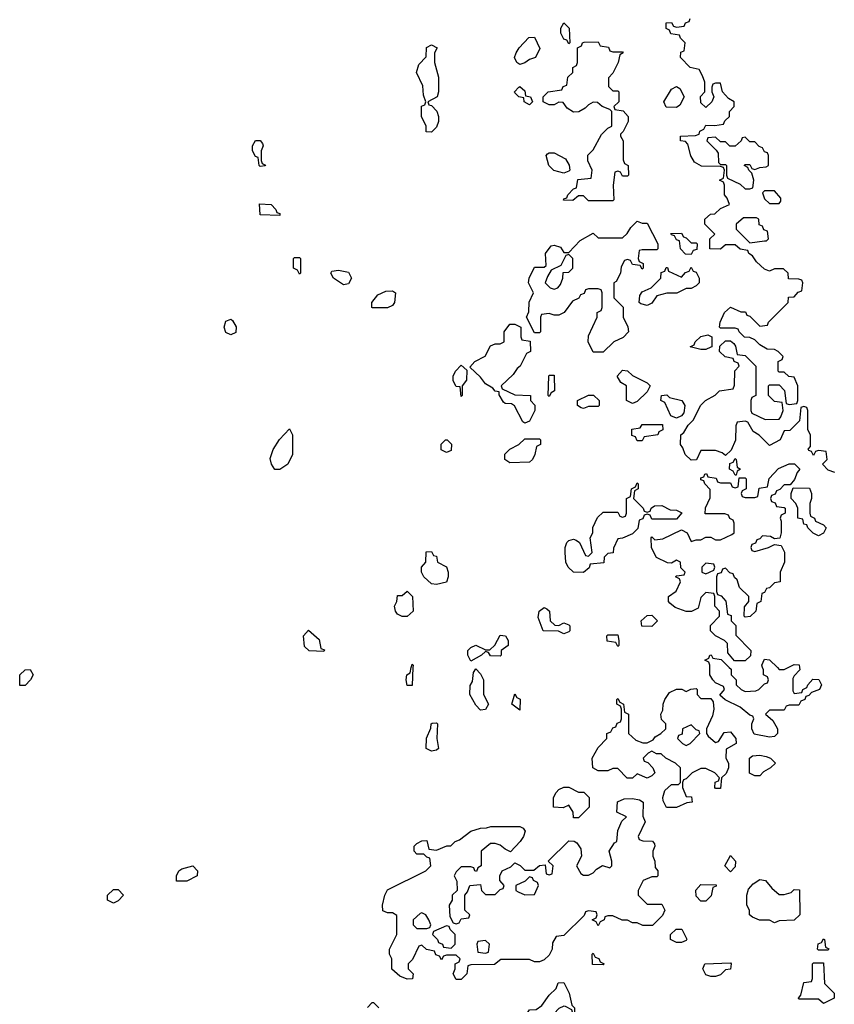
# Model space of a CAD drawing. Header units: inches. Extents: x 2735672 to 2903319, y 894031 to 1029782.
# Tile 50 of 167: x 2769487 to 2772815, y 1018625 to 1022645. Entities that reach past the tile are written whole.
import ezdxf

# ---------------------------------------------------------------- set-up
doc = ezdxf.new("R2010")
doc.units = ezdxf.units.IN
doc.header["$MEASUREMENT"] = 0
for name, color, linetype in [('C7061', 7, 'Continuous'), ('C7071', 7, 'Continuous'), ('C7072', 7, 'Continuous')]:
    doc.layers.add(name, color=color, linetype=linetype)

msp = doc.modelspace()

# ---------------------------------------------------------------- linework, layer by layer
at = {"layer": 'C7061', "color": 4, "elevation": 16}
for points in [[(2769510, 1019926), (2769487.3, 1019927.3), (2769488, 1019970), (2769509.1, 1019990.9), (2769530, 1019992), (2769542, 1019970), (2769532, 1019950)], [(2769870, 1019038), (2769846, 1019050), (2769846, 1019070), (2769870, 1019094), (2769890, 1019094), (2769912, 1019070), (2769890, 1019048)]]:
    msp.add_lwpolyline(points, close=True, dxfattribs=at)
at = {"layer": 'C7071', "color": 4, "elevation": 16}
for points in [[(2771093.5, 1020000), (2771090, 1019926), (2771070, 1019926), (2771066, 1019950), (2771068, 1019970), (2771082, 1019978), (2771086.9, 1020000)], [(2772672.7, 1020000), (2772674, 1019990), (2772650, 1019966), (2772645.4, 1019954.6), (2772644.7, 1019904.7), (2772650, 1019894), (2772682, 1019898), (2772686, 1019910), (2772702, 1019918), (2772706, 1019930), (2772727.3, 1019952.7), (2772751.3, 1019951.3), (2772762, 1019930), (2772754, 1019910), (2772722, 1019898), (2772710, 1019886), (2772698, 1019882), (2772694, 1019870), (2772678, 1019862), (2772670, 1019846), (2772630, 1019846), (2772618, 1019842), (2772610, 1019826), (2772550, 1019826), (2772534, 1019810), (2772563.6, 1019783.6), (2772582, 1019750), (2772582, 1019730), (2772570, 1019718), (2772550, 1019715.3), (2772487.3, 1019727.3), (2772478, 1019750), (2772478, 1019770), (2772486, 1019790), (2772482, 1019802), (2772470, 1019806), (2772430, 1019838), (2772368.4, 1019868.4), (2772347.3, 1019887.3), (2772366, 1019910), (2772362, 1019922), (2772330, 1019938), (2772318, 1019950), (2772306, 1019970), (2772306, 1020000)], [(2772385.3, 1020000), (2772392.7, 1019992.7), (2772394, 1019970), (2772414, 1019950), (2772414, 1019930), (2772434, 1019910), (2772450, 1019902), (2772494.6, 1019905.4), (2772506, 1019910), (2772530, 1019934), (2772542, 1019938), (2772546, 1019950), (2772542, 1019962), (2772526, 1019970), (2772526, 1019990), (2772522, 1020000)], [(2772582, 1020000), (2772590, 1019992), (2772610, 1019992), (2772626, 1020000)], [(2770908.4, 1018611.6), (2770927.3, 1018632.7), (2770932.7, 1018632.7), (2770954, 1018610)]]:
    msp.add_lwpolyline(points, dxfattribs=at)
for points in [[(2771370, 1019826), (2771350, 1019846), (2771326, 1019890), (2771327.3, 1019927.3), (2771336.4, 1019943.6), (2771340.4, 1019979.6), (2771350, 1019994), (2771370, 1019974), (2771382, 1019950), (2771382, 1019890), (2771402, 1019850), (2771390, 1019828)], [(2771530, 1019826), (2771498, 1019850), (2771510, 1019892), (2771518, 1019878), (2771531.1, 1019871.1)], [(2772270, 1019874), (2772310, 1019874), (2772319.6, 1019859.6), (2772322, 1019830), (2772316.9, 1019803.1), (2772292, 1019750), (2772292, 1019730), (2772299.6, 1019719.6), (2772330, 1019694), (2772342, 1019698), (2772364.7, 1019735.3), (2772390, 1019738), (2772412, 1019710), (2772414, 1019690), (2772372.7, 1019667.3), (2772372, 1019630), (2772382, 1019610), (2772382, 1019590), (2772372.7, 1019567.3), (2772354, 1019550), (2772350, 1019506), (2772330, 1019506), (2772326, 1019510), (2772328.4, 1019531.6), (2772342, 1019538), (2772346, 1019550), (2772326, 1019570), (2772290, 1019588), (2772270, 1019588), (2772234, 1019570), (2772210, 1019546), (2772198, 1019542), (2772194, 1019530), (2772194, 1019510), (2772210, 1019474), (2772232, 1019472), (2772234, 1019450), (2772212.7, 1019447.3), (2772170, 1019428), (2772128.9, 1019428.9), (2772115.3, 1019455.3), (2772114, 1019470), (2772122.7, 1019497.3), (2772150, 1019522), (2772178, 1019522), (2772186, 1019530), (2772186, 1019590), (2772166, 1019610), (2772126, 1019630), (2772107.3, 1019647.3), (2772088, 1019648), (2772070, 1019658), (2772054, 1019650), (2772034, 1019630), (2772038, 1019618), (2772052.7, 1019612.7), (2772074, 1019590), (2772082, 1019570), (2772070, 1019558), (2772050, 1019548), (2772010, 1019566), (2771990, 1019548), (2771968.9, 1019548.9), (2771930, 1019588), (2771910, 1019588), (2771890, 1019578), (2771850, 1019578), (2771828, 1019590), (2771826, 1019630), (2771850, 1019674), (2771886, 1019710), (2771886, 1019730), (2771902, 1019738), (2771910, 1019754), (2771922, 1019758), (2771927.3, 1019772.7), (2771942, 1019778), (2771946, 1019790), (2771946, 1019830), (2771942, 1019842), (2771926, 1019850), (2771926, 1019870), (2771930, 1019874), (2771938, 1019858), (2771954, 1019850), (2771958, 1019818), (2771974, 1019810), (2771974, 1019730), (2772003.6, 1019703.6), (2772032.7, 1019692.7), (2772050, 1019692), (2772074.6, 1019705.4), (2772083.1, 1019716.9), (2772106, 1019730), (2772126, 1019750), (2772126, 1019770), (2772108.4, 1019788.4), (2772106, 1019810), (2772114.6, 1019825.4), (2772115.3, 1019850), (2772122, 1019870), (2772142, 1019898), (2772170, 1019912), (2772191.6, 1019911.6), (2772210, 1019902), (2772228.4, 1019911.6), (2772250, 1019914), (2772254, 1019910), (2772254, 1019890)], [(2771170, 1019658), (2771148, 1019670), (2771148.9, 1019711.1), (2771167.3, 1019752.7), (2771168, 1019770), (2771172.7, 1019772.7), (2771190, 1019774), (2771194, 1019770), (2771191.3, 1019710), (2771198, 1019670), (2771190, 1019662)], [(2772230, 1019766), (2772194, 1019750), (2772192.7, 1019727.3), (2772178, 1019722), (2772174, 1019710), (2772194, 1019690), (2772210, 1019682), (2772226, 1019690), (2772266, 1019730), (2772262, 1019742), (2772250, 1019746)], [(2772490, 1019558), (2772468.4, 1019568.4), (2772468, 1019630), (2772480.4, 1019639.6), (2772510, 1019642), (2772536.9, 1019636.9), (2772554, 1019630), (2772574, 1019610), (2772554, 1019590), (2772525.4, 1019574.6), (2772510, 1019558)], [(2771770, 1019491.3), (2771791.6, 1019491.6), (2771814, 1019470), (2771814, 1019430), (2771770, 1019386), (2771750, 1019386), (2771748, 1019410), (2771730, 1019438), (2771707.3, 1019427.3), (2771668, 1019430), (2771668, 1019470), (2771678, 1019490), (2771690, 1019502), (2771710, 1019511.3), (2771730, 1019511.3)], [(2772050, 1019034), (2772110, 1019034), (2772122, 1019010), (2772112.7, 1018987.3), (2772072.7, 1018947.3), (2772032.7, 1018947.3), (2772010, 1018958), (2771990, 1018958), (2771970, 1018968), (2771948.4, 1018968.4), (2771910, 1018986), (2771890, 1018986), (2771878, 1018982), (2771874, 1018970), (2771858, 1018962), (2771850, 1018946), (2771842, 1018962), (2771826, 1018970), (2771842, 1018978), (2771846, 1018990), (2771842, 1019002), (2771810, 1019006), (2771798, 1019002), (2771792.7, 1018987.3), (2771710, 1018906), (2771678, 1018902), (2771663.6, 1018876.4), (2771662, 1018850), (2771650, 1018826), (2771630, 1018806), (2771610, 1018798), (2771590, 1018798), (2771570, 1018808), (2771452.7, 1018807.3), (2771427.3, 1018787.3), (2771330, 1018786), (2771318, 1018782), (2771314, 1018750), (2771290, 1018726), (2771270, 1018726), (2771258, 1018750), (2771266, 1018770), (2771266, 1018790), (2771282, 1018798), (2771286, 1018810), (2771270, 1018826), (2771230, 1018826), (2771218, 1018822), (2771210, 1018806), (2771202, 1018822), (2771187.3, 1018827.3), (2771182, 1018842), (2771148.4, 1018848.4), (2771130, 1018866), (2771118, 1018862), (2771091.6, 1018808.4), (2771074, 1018790), (2771074, 1018770), (2771094, 1018750), (2771091.3, 1018728.7), (2771070, 1018728), (2771040.4, 1018740.4), (2771008, 1018768), (2771008, 1018810), (2770998, 1018830), (2770998, 1018850), (2771028, 1018910), (2771027.3, 1018987.3), (2771010, 1018998), (2770990, 1018998), (2770970, 1019006), (2770968.7, 1019030), (2770979, 1019070), (2770990, 1019092), (2771146, 1019170), (2771166, 1019190), (2771162, 1019222), (2771150, 1019226), (2771138, 1019238), (2771110, 1019238), (2771098, 1019250), (2771098, 1019270), (2771110, 1019282), (2771130, 1019292), (2771150, 1019294), (2771158, 1019258), (2771190, 1019254), (2771232, 1019272), (2771248, 1019272), (2771266, 1019290), (2771283.1, 1019296.9), (2771330, 1019331.3), (2771370, 1019344.7), (2771394.6, 1019345.4), (2771411.6, 1019351.6), (2771530, 1019351.3), (2771543.6, 1019343.6), (2771551.6, 1019331.6), (2771544.7, 1019310), (2771530.9, 1019289.1), (2771492.7, 1019247.3), (2771470, 1019258), (2771450, 1019275.3), (2771430, 1019282), (2771410, 1019282), (2771372, 1019250), (2771372, 1019190), (2771358, 1019182), (2771352.7, 1019167.3), (2771346, 1019170), (2771342, 1019182), (2771330, 1019186), (2771290, 1019186), (2771270, 1019166), (2771262, 1019150), (2771272.7, 1019127.3), (2771274, 1019090), (2771254, 1019070), (2771254, 1019050), (2771242, 1019030), (2771243.6, 1018983.6), (2771258, 1018958), (2771270, 1018954), (2771282, 1018958), (2771290, 1018974), (2771322, 1018978), (2771326, 1018990), (2771306, 1019010), (2771306, 1019070), (2771316.4, 1019083.6), (2771326, 1019110), (2771370, 1019114), (2771374, 1019090), (2771390, 1019074), (2771430, 1019074), (2771450, 1019094), (2771462, 1019098), (2771466, 1019110), (2771448, 1019130), (2771448, 1019150), (2771458, 1019170), (2771493.6, 1019186.4), (2771510, 1019202), (2771531.1, 1019191.1), (2771550, 1019172), (2771587.3, 1019172.7), (2771610, 1019192), (2771634, 1019194), (2771638, 1019158), (2771650, 1019154), (2771662, 1019158), (2771666, 1019190), (2771646, 1019210), (2771730, 1019292), (2771751.6, 1019291.6), (2771763.6, 1019283.6), (2771779.6, 1019259.6), (2771782, 1019230), (2771762, 1019190), (2771779.6, 1019159.6), (2771790, 1019152), (2771810, 1019152), (2771830, 1019162), (2771843.1, 1019176.9), (2771868.4, 1019191.6), (2771898, 1019182), (2771906, 1019190), (2771906, 1019210), (2771895.3, 1019250), (2771916.4, 1019283.6), (2771926, 1019290), (2771930, 1019334), (2771947.3, 1019372.7), (2771966, 1019390), (2771926, 1019410), (2771928.7, 1019451.3), (2771956.4, 1019463.6), (2771990, 1019464.7), (2772019.6, 1019459.6), (2772034, 1019450), (2772032.7, 1019392.7), (2772042, 1019370), (2772014, 1019310), (2772018, 1019298), (2772032.7, 1019292.7), (2772071.6, 1019291.6), (2772079.6, 1019279.6), (2772082, 1019270), (2772074, 1019250), (2772074, 1019230), (2772082, 1019210), (2772083.6, 1019183.6), (2772094, 1019170), (2772094, 1019150), (2772090, 1019146), (2772070, 1019146), (2772034, 1019130), (2772014, 1019090), (2772014, 1019070)], [(2772390, 1019166), (2772368, 1019190), (2772390, 1019232), (2772411.3, 1019210), (2772410, 1019186)], [(2770127.3, 1019127.3), (2770128, 1019150), (2770138, 1019170), (2770150, 1019178), (2770194, 1019190), (2770214, 1019170), (2770212, 1019150), (2770170, 1019128)], [(2771570, 1019146), (2771551.6, 1019128.4), (2771514, 1019110), (2771514, 1019090), (2771523.6, 1019083.6), (2771550, 1019072), (2771590, 1019074), (2771606, 1019110), (2771602, 1019122), (2771586, 1019130), (2771582, 1019142)], [(2772270, 1019046), (2772250, 1019066), (2772248.4, 1019091.6), (2772270, 1019114), (2772332.7, 1019112.7), (2772332.7, 1019107.3), (2772318, 1019102), (2772311.6, 1019068.4), (2772290, 1019046)], [(2772590, 1019074), (2772610, 1019074), (2772638, 1019082), (2772650, 1019094), (2772672.7, 1019092.7), (2772674, 1018990), (2772650, 1018968), (2772590, 1018966), (2772570, 1018958), (2772550, 1018968), (2772508.9, 1018968.9), (2772480.2, 1018980.2), (2772468, 1018990), (2772468, 1019010), (2772458, 1019030), (2772458, 1019070), (2772464.7, 1019095.3), (2772483.1, 1019116.9), (2772510, 1019134), (2772534, 1019130), (2772559.6, 1019099.6)], [(2771130, 1018998), (2771123.6, 1018996.4), (2771094, 1018970), (2771094, 1018950), (2771110, 1018934), (2771150, 1018934), (2771162, 1018938), (2771166, 1018950), (2771158, 1018970), (2771146, 1018990)], [(2771230, 1018946), (2771178, 1018922), (2771174, 1018910), (2771194, 1018890), (2771198, 1018878), (2771214, 1018870), (2771218, 1018858), (2771250, 1018854), (2771266, 1018870), (2771266, 1018910), (2771246, 1018930), (2771242, 1018942)], [(2772170, 1018878), (2772146, 1018890), (2772146, 1018910), (2772168.4, 1018931.6), (2772191.6, 1018931.6), (2772211.6, 1018891.6), (2772210, 1018886), (2772190, 1018878)], [(2771390, 1018886), (2771358, 1018882), (2771354, 1018870), (2771358, 1018838), (2771390, 1018834), (2771402, 1018838), (2771406, 1018870)], [(2772750, 1018846), (2772746, 1018850), (2772748.4, 1018871.6), (2772762, 1018878), (2772770, 1018892), (2772774, 1018890), (2772778, 1018858), (2772792, 1018852), (2772790, 1018846)], [(2771870, 1018786), (2771827.3, 1018787.3), (2771826, 1018830), (2771830, 1018834), (2771838, 1018818), (2771852.7, 1018812.7), (2771858, 1018798), (2771874, 1018790)], [(2772310, 1018738), (2772290, 1018746), (2772278, 1018770), (2772286, 1018790), (2772390, 1018794), (2772394, 1018790), (2772391.1, 1018768.9), (2772370, 1018766), (2772350, 1018746), (2772330, 1018738)], [(2772770, 1018628), (2772750, 1018646), (2772670, 1018646), (2772668, 1018650), (2772678, 1018662), (2772690, 1018714), (2772722, 1018718), (2772726, 1018730), (2772726, 1018790), (2772730, 1018794), (2772770, 1018794), (2772774, 1018710), (2772814, 1018670), (2772814, 1018650)], [(2771747.3, 1018587.3), (2771742, 1018602), (2771716.4, 1018616.4), (2771710, 1018618), (2771690, 1018608), (2771650, 1018566), (2771630, 1018526), (2771610, 1018518), (2771590, 1018518), (2771568.4, 1018528.4), (2771548.4, 1018571.6), (2771570, 1018602), (2771596.4, 1018603.6), (2771620.4, 1018619.6), (2771650, 1018662), (2771678, 1018690), (2771687.3, 1018712.7), (2771710, 1018714), (2771731.1, 1018671.1), (2771742, 1018622), (2771754, 1018610), (2771754, 1018590)]]:
    msp.add_lwpolyline(points, close=True, dxfattribs=at)
at = {"layer": 'C7072', "color": 4, "elevation": 16}
for points in [[(2772816.4, 1020796.4), (2772790, 1020806), (2772766, 1020830), (2772786, 1020850), (2772782, 1020882), (2772750, 1020886), (2772738, 1020882), (2772730, 1020866), (2772722, 1020882), (2772710, 1020886), (2772708.4, 1020891.6), (2772718, 1020902), (2772718, 1020950), (2772706, 1020970), (2772706, 1021050), (2772702, 1021062), (2772690, 1021066), (2772678, 1021062), (2772672.7, 1021007.3), (2772632.7, 1020967.3), (2772610, 1020966), (2772594, 1020930), (2772550, 1020906), (2772508.4, 1020948.4), (2772483.1, 1020963.1), (2772462, 1021002), (2772450, 1021006), (2772418, 1021002), (2772412.7, 1020987.3), (2772411.6, 1020928.4), (2772392.7, 1020887.3), (2772370, 1020866), (2772356.4, 1020876.4), (2772330, 1020886), (2772270, 1020886), (2772252, 1020848), (2772230, 1020846), (2772206, 1020870), (2772196.4, 1020896.4), (2772186, 1020910), (2772188, 1020950), (2772200.4, 1020959.6), (2772218, 1020990), (2772238, 1021010), (2772268.9, 1021071.1), (2772289.1, 1021090.9), (2772328.4, 1021111.6), (2772346, 1021130), (2772402, 1021138), (2772407.3, 1021152.7), (2772408.4, 1021211.6), (2772426, 1021230), (2772422, 1021242), (2772406, 1021250), (2772402, 1021262), (2772368.4, 1021268.4), (2772346, 1021290), (2772347.3, 1021312.7), (2772370, 1021334), (2772390, 1021334), (2772403.6, 1021323.6), (2772411.6, 1021311.6), (2772418, 1021278), (2772450, 1021274), (2772494, 1021230), (2772494, 1021110), (2772478, 1021102), (2772474, 1021090), (2772474, 1021050), (2772478, 1021038), (2772532.7, 1021012.7), (2772590, 1021014), (2772596.4, 1021023.6), (2772606, 1021050), (2772602, 1021082), (2772570, 1021086), (2772546, 1021110), (2772546, 1021150), (2772550, 1021154), (2772590, 1021154), (2772611.3, 1021131.3), (2772618, 1021078), (2772630, 1021074), (2772662, 1021078), (2772666, 1021090), (2772666, 1021150), (2772650, 1021186), (2772628.4, 1021188.4), (2772610, 1021206), (2772590, 1021206), (2772586, 1021210), (2772586, 1021250), (2772602, 1021258), (2772606, 1021270), (2772586, 1021290), (2772570, 1021298), (2772540.4, 1021300.4), (2772510, 1021318), (2772490, 1021338), (2772470, 1021348), (2772448.4, 1021348.4), (2772426, 1021370), (2772422, 1021382), (2772410, 1021386), (2772350, 1021386), (2772346, 1021390), (2772348, 1021410), (2772366, 1021450), (2772390, 1021471.3), (2772432.7, 1021452.7), (2772451.6, 1021451.6), (2772458, 1021438), (2772470, 1021434), (2772510, 1021394), (2772542, 1021398), (2772546, 1021410), (2772626, 1021490), (2772627.3, 1021512.7), (2772650, 1021514), (2772667.3, 1021532.7), (2772682, 1021538), (2772686, 1021570), (2772682, 1021582), (2772670, 1021586), (2772627.3, 1021587.3), (2772626, 1021610), (2772607.3, 1021627.3), (2772570, 1021628), (2772550, 1021618), (2772530, 1021626), (2772496.4, 1021656.4), (2772480.4, 1021680.4), (2772466, 1021690), (2772462, 1021702), (2772430, 1021708), (2772410, 1021726), (2772370, 1021726), (2772350, 1021708), (2772306, 1021710), (2772306, 1021750), (2772326, 1021770), (2772286, 1021810), (2772286, 1021830), (2772308.4, 1021851.6), (2772327.3, 1021852.7), (2772350, 1021874), (2772386, 1021890), (2772376.4, 1021916.4), (2772366, 1021930), (2772366, 1021970), (2772362, 1021982), (2772346, 1021990), (2772362, 1021998), (2772366, 1022030), (2772362, 1022042), (2772350, 1022046), (2772272.7, 1022047.3), (2772243.1, 1022063.1), (2772228.9, 1022088.9), (2772216.4, 1022136.4), (2772207.3, 1022147.3), (2772186, 1022150), (2772186, 1022170), (2772247.3, 1022172.7), (2772262, 1022178), (2772266, 1022190), (2772282, 1022198), (2772290, 1022214), (2772327.3, 1022212.7), (2772362, 1022218), (2772367.3, 1022232.7), (2772386, 1022250), (2772386, 1022270), (2772406, 1022290), (2772406, 1022310), (2772383.1, 1022323.1), (2772358, 1022350), (2772350, 1022386), (2772330, 1022386), (2772318, 1022382), (2772314, 1022370), (2772314, 1022350), (2772322, 1022330), (2772314, 1022310), (2772290, 1022286), (2772270, 1022306), (2772268.4, 1022331.6), (2772286, 1022350), (2772286, 1022390), (2772276.4, 1022416.4), (2772262, 1022442), (2772226, 1022450), (2772186, 1022490), (2772187.3, 1022512.7), (2772202, 1022518), (2772206, 1022550), (2772186, 1022570), (2772182, 1022582), (2772147.3, 1022587.3), (2772142, 1022602), (2772128.4, 1022608.4), (2772128, 1022632), (2772150, 1022634), (2772158, 1022618), (2772170, 1022614), (2772202, 1022618), (2772207.3, 1022632.7), (2772222, 1022638), (2772226, 1022650)], [(2772306, 1020000), (2772306, 1020010), (2772302, 1020022), (2772286, 1020030), (2772302, 1020038), (2772306, 1020050), (2772311.6, 1020051.6), (2772318, 1020038), (2772352.7, 1020032.7), (2772385.3, 1020000)], [(2771086.9, 1020000), (2771090, 1020014), (2771094, 1020010), (2771093.5, 1020000)], [(2772522, 1020000), (2772518, 1020010), (2772530, 1020034), (2772550, 1020032), (2772582, 1020000)], [(2772626, 1020000), (2772650, 1020012), (2772671.3, 1020011.3), (2772672.7, 1020000)]]:
    msp.add_lwpolyline(points, dxfattribs=at)
for points in [[(2771730, 1022546), (2771722, 1022562), (2771710, 1022566), (2771698, 1022590), (2771698, 1022610), (2771710, 1022632), (2771732, 1022610), (2771734, 1022550)], [(2771530, 1022462), (2771518, 1022470), (2771508, 1022490), (2771515.3, 1022510), (2771528, 1022530), (2771567.3, 1022572.7), (2771590, 1022574), (2771612, 1022528), (2771594, 1022490), (2771570, 1022482), (2771550, 1022468.7)], [(2771170, 1022186), (2771147.3, 1022187.3), (2771148, 1022210), (2771128, 1022250), (2771128, 1022292), (2771142, 1022298), (2771146, 1022310), (2771136.4, 1022336.4), (2771134.6, 1022374.6), (2771108, 1022430), (2771118, 1022462), (2771147.3, 1022492.7), (2771149.1, 1022530.9), (2771170, 1022542), (2771192, 1022530), (2771182, 1022510), (2771182, 1022470), (2771198, 1022410), (2771198, 1022350), (2771192, 1022330), (2771154, 1022310), (2771158, 1022298), (2771170, 1022294), (2771191.3, 1022271.3), (2771198, 1022250), (2771198, 1022230), (2771190, 1022206)], [(2771910, 1022514), (2771950, 1022514), (2771952, 1022510), (2771938, 1022502), (2771932, 1022470), (2771910, 1022426), (2771892.7, 1022407.3), (2771892.7, 1022372.7), (2771910, 1022354), (2771930, 1022354), (2771934, 1022350), (2771934, 1022310), (2771914, 1022290), (2771918, 1022278), (2771952.7, 1022272.7), (2771972, 1022250), (2771972, 1022230), (2771951.6, 1022188.4), (2771942, 1022178), (2771942, 1022170), (2771952, 1022150), (2771952.7, 1022072.7), (2771958, 1022058), (2771972, 1022050), (2771974, 1022010), (2771970, 1022006), (2771950, 1022006), (2771942, 1022022), (2771930, 1022026), (2771918, 1022022), (2771912, 1021970), (2771914, 1021910), (2771910, 1021906), (2771810, 1021906), (2771790, 1021926), (2771770, 1021926), (2771747.3, 1021907.3), (2771708, 1021908), (2771710, 1021914), (2771722, 1021918), (2771726, 1021930), (2771750, 1021954), (2771762, 1021958), (2771767.3, 1021992.7), (2771822, 1021998), (2771826, 1022030), (2771808.4, 1022068.4), (2771808.4, 1022091.6), (2771830, 1022114), (2771863.1, 1022176.9), (2771890, 1022202), (2771906, 1022210), (2771906, 1022270), (2771898, 1022278), (2771866, 1022290), (2771847.3, 1022307.3), (2771830, 1022308), (2771810, 1022298), (2771796.9, 1022283.1), (2771771.6, 1022268.4), (2771750, 1022268), (2771723.1, 1022283.1), (2771707.3, 1022307.3), (2771690, 1022308), (2771670, 1022298), (2771650, 1022298), (2771626, 1022310), (2771626, 1022330), (2771646, 1022350), (2771702, 1022358), (2771707.3, 1022372.7), (2771722, 1022378), (2771726, 1022410), (2771746, 1022430), (2771746, 1022450), (2771762, 1022458), (2771766, 1022470), (2771766, 1022530), (2771782, 1022538), (2771786, 1022550), (2771792.7, 1022552.7), (2771850, 1022554), (2771858, 1022538), (2771892.7, 1022532.7), (2771898, 1022518)], [(2771570, 1022298), (2771548, 1022310), (2771546, 1022326), (2771526, 1022330), (2771510, 1022346), (2771508, 1022350), (2771526, 1022370), (2771530, 1022372), (2771550, 1022354), (2771554, 1022334), (2771574, 1022330), (2771582, 1022310)], [(2772170, 1022286), (2772128, 1022288), (2772118, 1022310), (2772150, 1022362), (2772170, 1022372), (2772183.6, 1022363.6), (2772202, 1022330), (2772183.6, 1022296.4)], [(2772450, 1022166), (2772438, 1022162), (2772434, 1022150), (2772410, 1022128), (2772388.4, 1022128.4), (2772370, 1022146), (2772350, 1022146), (2772330, 1022166), (2772298, 1022162), (2772294, 1022150), (2772332.7, 1022112.7), (2772339.6, 1022099.6), (2772342, 1022062), (2772350, 1022054), (2772370, 1022054), (2772374, 1022050), (2772374, 1022010), (2772378, 1021998), (2772430, 1021974), (2772450, 1021954), (2772470, 1021954), (2772482, 1021958), (2772486, 1021990), (2772478, 1022018), (2772466, 1022030), (2772462, 1022042), (2772446, 1022050), (2772450, 1022054), (2772470, 1022054), (2772478, 1022038), (2772490, 1022034), (2772510, 1022042), (2772536.4, 1022043.6), (2772546, 1022050), (2772546, 1022090), (2772542, 1022102), (2772530, 1022106), (2772522, 1022122), (2772507.3, 1022127.3), (2772490, 1022146), (2772470, 1022146)], [(2770470, 1022046), (2770466, 1022050), (2770462, 1022082), (2770450, 1022086), (2770438, 1022110), (2770438, 1022130), (2770450, 1022152), (2770470, 1022152), (2770479.6, 1022139.6), (2770482, 1022130), (2770474, 1022110), (2770474, 1022070), (2770478, 1022058), (2770491.6, 1022051.6), (2770490, 1022048)], [(2771710, 1022018), (2771669.3, 1022029.3), (2771648.7, 1022050), (2771638, 1022090), (2771643.1, 1022096.9), (2771650, 1022102), (2771670, 1022102), (2771716.9, 1022076.9), (2771731.6, 1022051.6), (2771734, 1022030), (2771730, 1022026)], [(2772570, 1021946), (2772530, 1021946), (2772522, 1021938), (2772530, 1021914), (2772550, 1021894), (2772590, 1021894), (2772596.4, 1021903.6), (2772596.4, 1021916.4)], [(2770550, 1021846), (2770470, 1021848), (2770467.3, 1021892.7), (2770514, 1021890), (2770534, 1021870), (2770538, 1021858), (2770550, 1021854)], [(2772030, 1021814), (2772050, 1021814), (2772094, 1021730), (2772094, 1021710), (2772090, 1021706), (2772030, 1021706), (2772018, 1021702), (2772014, 1021670), (2772018, 1021658), (2772034, 1021650), (2772034, 1021630), (2772030, 1021626), (2772022, 1021642), (2771990, 1021646), (2771982, 1021662), (2771970, 1021666), (2771958, 1021662), (2771943.6, 1021636.4), (2771942, 1021610), (2771923.6, 1021576.4), (2771914, 1021570), (2771914, 1021510), (2771951.6, 1021471.6), (2771952, 1021430), (2771971.6, 1021391.6), (2771974, 1021370), (2771952.7, 1021347.3), (2771914, 1021330), (2771870, 1021288), (2771830, 1021288), (2771809, 1021330), (2771810, 1021354), (2771846, 1021430), (2771846, 1021450), (2771862, 1021458), (2771866, 1021470), (2771866, 1021530), (2771862, 1021542), (2771850, 1021546), (2771810, 1021546), (2771798, 1021542), (2771792.7, 1021527.3), (2771778, 1021522), (2771771.6, 1021508.4), (2771744.7, 1021495.3), (2771711.1, 1021448.9), (2771690, 1021438), (2771670, 1021438), (2771650, 1021446), (2771618, 1021442), (2771614, 1021430), (2771614, 1021370), (2771610, 1021366), (2771590, 1021366), (2771558, 1021430), (2771567.3, 1021452.7), (2771568.9, 1021491.1), (2771586, 1021530), (2771566, 1021570), (2771568, 1021590), (2771590, 1021634), (2771630, 1021634), (2771638, 1021642), (2771635.3, 1021690), (2771658, 1021722), (2771670, 1021724.7), (2771696, 1021716), (2771710, 1021694), (2771730, 1021694), (2771776.4, 1021743.6), (2771830, 1021774), (2771850, 1021754), (2771950, 1021754), (2771968.4, 1021771.6), (2771983.1, 1021796.9), (2772010, 1021822)], [(2772496.4, 1021836.4), (2772443.6, 1021836.4), (2772414, 1021810), (2772414, 1021790), (2772470, 1021734), (2772530, 1021742), (2772538, 1021742), (2772546, 1021750), (2772542, 1021782), (2772527.3, 1021787.3), (2772522, 1021802), (2772507.3, 1021807.3), (2772506, 1021830)], [(2772230, 1021734), (2772250, 1021734), (2772254, 1021730), (2772252.7, 1021707.3), (2772238, 1021702), (2772230, 1021686), (2772207.3, 1021687.3), (2772186, 1021710), (2772182, 1021742), (2772170, 1021746), (2772162, 1021762), (2772150, 1021766), (2772147.3, 1021772.7), (2772190, 1021774), (2772198, 1021758), (2772210, 1021754)], [(2771730, 1021686), (2771718, 1021682), (2771698, 1021642), (2771658, 1021622), (2771643.6, 1021596.4), (2771634, 1021570), (2771654, 1021550), (2771670, 1021544.7), (2771686, 1021550), (2771696.4, 1021563.6), (2771706, 1021590), (2771707.3, 1021612.7), (2771730, 1021614), (2771746, 1021630), (2771746, 1021670)], [(2770630, 1021606), (2770622, 1021622), (2770606, 1021630), (2770606, 1021670), (2770610, 1021674), (2770630, 1021674), (2770634, 1021670), (2770634, 1021610)], [(2770810, 1021562), (2770769.1, 1021589.1), (2770758, 1021610), (2770762, 1021618), (2770790, 1021622), (2770830, 1021614), (2770842, 1021590), (2770830, 1021566)], [(2772050, 1021478), (2772024.7, 1021484.7), (2772018, 1021490), (2772020.4, 1021519.6), (2772030, 1021534), (2772066, 1021550), (2772106, 1021590), (2772107.3, 1021612.7), (2772122, 1021618), (2772127.3, 1021632.7), (2772132.7, 1021632.7), (2772138, 1021618), (2772190, 1021594), (2772207.3, 1021612.7), (2772222, 1021618), (2772230, 1021634), (2772238, 1021618), (2772250, 1021614), (2772262, 1021590), (2772262, 1021570), (2772250, 1021558), (2772230, 1021548), (2772210, 1021548), (2772171.6, 1021528.4), (2772130, 1021528), (2772090, 1021518), (2772070, 1021488)], [(2770990, 1021468), (2770928.9, 1021468.9), (2770926, 1021470), (2770926, 1021490), (2770950, 1021522), (2770983.1, 1021536.9), (2771010, 1021538), (2771022, 1021530), (2771018, 1021490), (2771010, 1021478)], [(2770350, 1021358), (2770330, 1021368), (2770322, 1021390), (2770330, 1021414), (2770350, 1021422), (2770356.9, 1021416.9), (2770371.1, 1021391.1), (2770370, 1021368)], [(2771550, 1020998), (2771543.1, 1021003.1), (2771508.4, 1021068.4), (2771496.4, 1021076.4), (2771470, 1021078), (2771463.1, 1021083.1), (2771446, 1021114), (2771446, 1021126), (2771430, 1021128), (2771420.4, 1021140.4), (2771390, 1021158), (2771370, 1021186), (2771326, 1021226), (2771346, 1021250), (2771388.4, 1021271.6), (2771410, 1021314), (2771430, 1021322), (2771450, 1021322), (2771466, 1021330), (2771466, 1021370), (2771490, 1021402), (2771510, 1021402), (2771534, 1021390), (2771534, 1021350), (2771538, 1021338), (2771572.7, 1021332.7), (2771574, 1021290), (2771558, 1021282), (2771532, 1021230), (2771519.6, 1021220.4), (2771503.6, 1021196.4), (2771454, 1021150), (2771458, 1021138), (2771510, 1021114), (2771574, 1021110), (2771574, 1021090), (2771591.6, 1021071.6), (2771592, 1021050), (2771570, 1021006)], [(2772270, 1021298), (2772226, 1021310), (2772242, 1021318), (2772246, 1021330), (2772270, 1021352), (2772298, 1021358), (2772314, 1021350), (2772314, 1021310), (2772310, 1021308), (2772290, 1021298)], [(2771290, 1021106), (2771286, 1021146), (2771270, 1021148), (2771258, 1021170), (2771258, 1021190), (2771268, 1021210), (2771290, 1021234), (2771314, 1021214), (2771312.7, 1021172.7), (2771294, 1021150), (2771294, 1021110)], [(2771990, 1021078), (2771966, 1021090), (2771966, 1021150), (2771943.1, 1021163.1), (2771928, 1021190), (2771950, 1021214), (2771970, 1021212), (2771990, 1021192), (2772050, 1021162), (2772062, 1021150), (2772050, 1021126), (2772010, 1021086)], [(2771650, 1021106), (2771646, 1021110), (2771648, 1021190), (2771650, 1021194), (2771670, 1021194), (2771672, 1021130), (2771658, 1021122)], [(2771790, 1021058), (2771780.4, 1021060.4), (2771766, 1021070), (2771766, 1021090), (2771810, 1021112), (2771831.6, 1021111.6), (2771854, 1021090), (2771854, 1021070), (2771850, 1021066), (2771810, 1021066)], [(2772170, 1021018), (2772147.3, 1021027.3), (2772122, 1021082), (2772106, 1021090), (2772108.7, 1021111.3), (2772130, 1021114), (2772142, 1021102), (2772192, 1021090), (2772204.7, 1021070), (2772199.6, 1021040.4), (2772190, 1021028)], [(2770550, 1020808.7), (2770528.9, 1020808.9), (2770515.3, 1020830), (2770510, 1020854), (2770522, 1020890), (2770548.4, 1020931.6), (2770590, 1020974), (2770602, 1020950), (2770602, 1020870), (2770582, 1020830)], [(2772010, 1020926), (2772002, 1020942), (2771987.3, 1020947.3), (2771987.3, 1020972.7), (2772022, 1020978), (2772030, 1020992), (2772112.7, 1020992.7), (2772114, 1020970), (2772098, 1020962), (2772094, 1020950), (2772038, 1020942), (2772030, 1020926)], [(2771230, 1020878), (2771209.1, 1020889.1), (2771208.4, 1020911.6), (2771226, 1020930), (2771234, 1020930), (2771251.6, 1020911.6), (2771250, 1020886)], [(2771490, 1020835.3), (2771469.2, 1020850), (2771469.2, 1020870.8), (2771489.1, 1020890.9), (2771526, 1020910), (2771550, 1020934), (2771610, 1020934), (2771614, 1020930), (2771614, 1020910), (2771598, 1020902), (2771592, 1020870), (2771582, 1020850), (2771570, 1020838)], [(2772410, 1020786), (2772402, 1020802), (2772386, 1020810), (2772387.3, 1020832.7), (2772402, 1020838), (2772410, 1020854), (2772414, 1020850), (2772418, 1020818), (2772432, 1020810), (2772418, 1020802), (2772414, 1020786)], [(2772570, 1020526), (2772554.6, 1020534.6), (2772522, 1020538), (2772510, 1020526), (2772498, 1020522), (2772492.7, 1020507.3), (2772478, 1020502), (2772474, 1020490), (2772478, 1020478), (2772490, 1020474), (2772546, 1020490), (2772570, 1020502), (2772598, 1020498), (2772611.1, 1020471.1), (2772611.3, 1020430), (2772594, 1020390), (2772594, 1020350), (2772570, 1020346), (2772550, 1020326), (2772538, 1020322), (2772530, 1020306), (2772518, 1020302), (2772514, 1020270), (2772498, 1020262), (2772494, 1020230), (2772471.6, 1020208.4), (2772450, 1020206), (2772446, 1020210), (2772447.3, 1020247.3), (2772466, 1020270), (2772466, 1020290), (2772427.3, 1020327.3), (2772418, 1020358), (2772407.3, 1020367.3), (2772402, 1020382), (2772387.3, 1020387.3), (2772370, 1020406), (2772358, 1020402), (2772352.7, 1020387.3), (2772338, 1020382), (2772334, 1020370), (2772334, 1020310), (2772338, 1020298), (2772352.7, 1020292.7), (2772371.6, 1020271.6), (2772378, 1020218), (2772392.7, 1020212.7), (2772394, 1020190), (2772412, 1020172), (2772412.7, 1020132.7), (2772474, 1020070), (2772472.7, 1020047.3), (2772450, 1020028), (2772407.3, 1020027.3), (2772380.4, 1020060.4), (2772378, 1020098), (2772366, 1020110), (2772328.9, 1020128.9), (2772308.7, 1020150), (2772308.4, 1020171.6), (2772346, 1020210), (2772346, 1020230), (2772326, 1020250), (2772326, 1020290), (2772322, 1020302), (2772290, 1020306), (2772270, 1020286), (2772258, 1020242), (2772231.3, 1020228.7), (2772210, 1020229), (2772165.2, 1020245.2), (2772143.1, 1020263.1), (2772138, 1020270), (2772138, 1020290), (2772168.4, 1020311.6), (2772186, 1020350), (2772182, 1020362), (2772166, 1020370), (2772170, 1020374), (2772202, 1020378), (2772206, 1020390), (2772187.3, 1020407.3), (2772186, 1020430), (2772170, 1020438), (2772150, 1020426), (2772132.7, 1020427.3), (2772088.9, 1020448.9), (2772068.4, 1020488.4), (2772066, 1020530), (2772070, 1020534), (2772082, 1020522), (2772114.6, 1020525.4), (2772190, 1020562), (2772214, 1020550), (2772230, 1020514), (2772250, 1020522), (2772270, 1020522), (2772290, 1020532), (2772310, 1020532), (2772330, 1020522), (2772350, 1020522), (2772396.4, 1020543.6), (2772406, 1020550), (2772406, 1020590), (2772402, 1020602), (2772388, 1020608), (2772382, 1020622), (2772367.3, 1020627.3), (2772287.3, 1020627.3), (2772288.4, 1020651.6), (2772307.3, 1020692.7), (2772307.3, 1020727.3), (2772286, 1020750), (2772282, 1020762), (2772270, 1020766), (2772270, 1020774), (2772282, 1020778), (2772286, 1020790), (2772292, 1020792), (2772298, 1020778), (2772332.7, 1020772.7), (2772338, 1020758), (2772350, 1020754), (2772390, 1020754), (2772398, 1020738), (2772410, 1020734), (2772422, 1020738), (2772426, 1020774), (2772450, 1020774), (2772454, 1020770), (2772454, 1020730), (2772438, 1020722), (2772434, 1020710), (2772438, 1020698), (2772450, 1020694), (2772490, 1020694), (2772502, 1020698), (2772507.3, 1020732.7), (2772542, 1020738), (2772548.4, 1020771.6), (2772587.3, 1020812.7), (2772630, 1020832), (2772651.6, 1020831.6), (2772674, 1020810), (2772663.6, 1020796.4), (2772652.7, 1020767.3), (2772634, 1020746), (2772610, 1020746), (2772592.7, 1020727.3), (2772578, 1020722), (2772572.7, 1020707.3), (2772558, 1020702), (2772554, 1020690), (2772558, 1020678), (2772572.7, 1020672.7), (2772578, 1020658), (2772610, 1020654), (2772614, 1020650), (2772614, 1020630), (2772598, 1020622), (2772594, 1020610), (2772598, 1020598), (2772598, 1020550), (2772592, 1020528)], [(2772050, 1020634), (2772062, 1020638), (2772066, 1020650), (2772080.4, 1020659.6), (2772110, 1020662), (2772143.6, 1020643.6), (2772170, 1020642), (2772192, 1020632), (2772170, 1020606), (2772070, 1020606), (2772062, 1020622), (2772050, 1020626), (2772038, 1020622), (2772032.7, 1020607.3), (2772018, 1020602), (2772012.7, 1020567.3), (2771990, 1020546), (2771950, 1020528), (2771930, 1020526), (2771912.7, 1020487.3), (2771911.6, 1020468.4), (2771890, 1020466), (2771874, 1020450), (2771872.7, 1020427.3), (2771818, 1020422), (2771812.7, 1020407.3), (2771790, 1020388), (2771750, 1020388.7), (2771728, 1020410), (2771718, 1020430), (2771715.3, 1020470), (2771715.3, 1020490), (2771722, 1020510), (2771730, 1020518), (2771750, 1020524.7), (2771759.8, 1020519.8), (2771774, 1020510), (2771798, 1020458), (2771810, 1020454), (2771826, 1020470), (2771818, 1020530), (2771828, 1020550), (2771828.4, 1020571.6), (2771847.3, 1020612.7), (2771870, 1020634), (2771930, 1020634), (2771938, 1020618), (2771950, 1020614), (2771962, 1020618), (2771966, 1020630), (2771966, 1020690), (2771982, 1020698), (2771986, 1020730), (2772002, 1020738), (2772010, 1020754), (2772014, 1020750), (2772014, 1020730), (2771998, 1020722), (2771994, 1020690), (2772034, 1020650), (2772038, 1020638)], [(2772750, 1020538), (2772728.4, 1020548.4), (2772706, 1020570), (2772702, 1020582), (2772690, 1020586), (2772686, 1020606), (2772666, 1020610), (2772666, 1020650), (2772658, 1020670), (2772638, 1020690), (2772638, 1020710), (2772646, 1020734), (2772712.7, 1020732.7), (2772722, 1020710), (2772722, 1020690), (2772714, 1020670), (2772714, 1020630), (2772718, 1020618), (2772734, 1020610), (2772738, 1020598), (2772770, 1020582), (2772782, 1020570), (2772770, 1020548)], [(2771190, 1020339), (2771170, 1020342), (2771138, 1020370), (2771128, 1020390), (2771128, 1020410), (2771146, 1020430), (2771147.3, 1020472.7), (2771170, 1020474), (2771178, 1020458), (2771190, 1020454), (2771194, 1020430), (2771230.9, 1020410.9), (2771238, 1020390), (2771238, 1020370), (2771230, 1020348.7)], [(2772290, 1020426), (2772274, 1020410), (2772274, 1020390), (2772290, 1020382), (2772322, 1020398), (2772326, 1020410), (2772322, 1020422)], [(2771050, 1020208), (2771030, 1020218), (2771022, 1020230), (2771018, 1020250), (2771028, 1020270), (2771030, 1020294), (2771050, 1020294), (2771070, 1020312), (2771092, 1020290), (2771094, 1020230), (2771070, 1020208)], [(2771690, 1020172), (2771710, 1020182), (2771730, 1020174), (2771734, 1020170), (2771734, 1020150), (2771730, 1020146), (2771710, 1020138), (2771688.4, 1020148.4), (2771626, 1020150), (2771604.7, 1020204.7), (2771608.7, 1020230), (2771630, 1020244.7), (2771639.8, 1020239.8), (2771651.3, 1020230), (2771654, 1020190), (2771672.7, 1020172.7)], [(2772070, 1020168), (2772028.4, 1020168.4), (2772026, 1020190), (2772050, 1020212), (2772070, 1020214), (2772092, 1020190)], [(2770730, 1020066), (2770670, 1020068), (2770650, 1020086), (2770646, 1020130), (2770667.3, 1020152.7), (2770710, 1020114), (2770718, 1020078), (2770732, 1020072)], [(2771450, 1020046), (2771410, 1020048), (2771402, 1020062), (2771390, 1020066), (2771374, 1020050), (2771330, 1020026), (2771318, 1020050), (2771318, 1020070), (2771330, 1020082), (2771350, 1020091), (2771390, 1020072), (2771407.3, 1020072.7), (2771428.7, 1020091.3), (2771450, 1020132), (2771472, 1020130), (2771482, 1020110), (2771482, 1020090), (2771454, 1020070), (2771454, 1020050)], [(2771930, 1020086), (2771922, 1020102), (2771887.3, 1020107.3), (2771886, 1020130), (2771890, 1020134), (2771930, 1020134), (2771934, 1020110), (2771934, 1020090)]]:
    msp.add_lwpolyline(points, close=True, dxfattribs=at)

doc.saveas('drawing.dxf')
